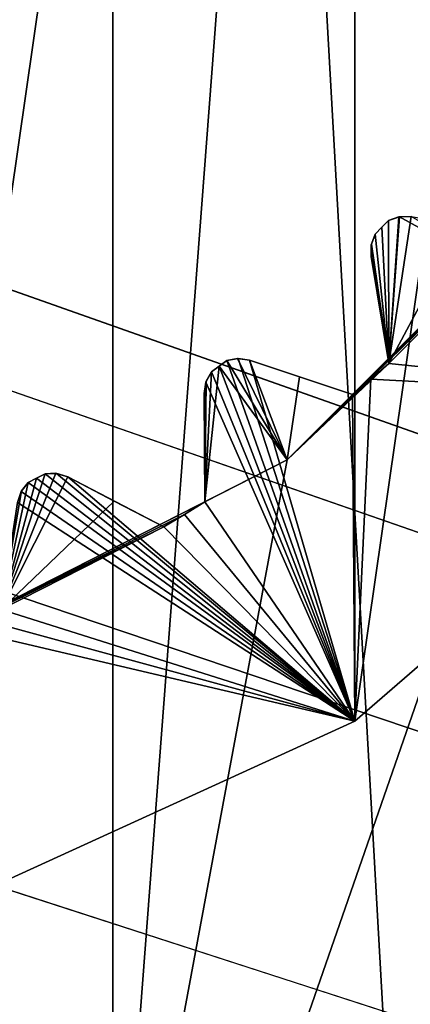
# Model space of a CAD drawing. Header units: millimetres. Extents: x -175 to 114, y -36 to 283.
# Tile 40 of 112: x 26.11 to 27.79, y -7.53 to -3.27. Entities that reach past the tile are written whole.
import ezdxf

# ---------------------------------------------------------------- set-up
doc = ezdxf.new("R2010")
doc.units = ezdxf.units.MM
doc.header["$LTSCALE"] = 65.185185
for name, color, linetype in [('1', 7, 'CONTINUOUS'), ('1158', 7, 'CONTINUOUS'), ('1159', 7, 'CONTINUOUS'), ('1160', 7, 'CONTINUOUS'), ('1204', 7, 'CONTINUOUS'), ('1205', 7, 'CONTINUOUS'), ('1206', 7, 'CONTINUOUS'), ('2', 7, 'CONTINUOUS'), ('30', 7, 'CONTINUOUS'), ('667', 7, 'CONTINUOUS'), ('852', 7, 'CONTINUOUS'), ('853', 7, 'CONTINUOUS'), ('854', 7, 'CONTINUOUS'), ('856', 7, 'CONTINUOUS'), ('861', 7, 'CONTINUOUS'), ('896', 7, 'CONTINUOUS'), ('897', 7, 'CONTINUOUS'), ('898', 7, 'CONTINUOUS'), ('899', 7, 'CONTINUOUS'), ('900', 7, 'CONTINUOUS'), ('901', 7, 'CONTINUOUS'), ('902', 7, 'CONTINUOUS'), ('903', 7, 'CONTINUOUS'), ('904', 7, 'CONTINUOUS')]:
    doc.layers.add(name, color=color, linetype=linetype)

msp = doc.modelspace()

# ---------------------------------------------------------------- linework, layer by layer
at = {"layer": '1', "linetype": 'CONTINUOUS'}
for points in [[(28.3621, 15.2434, 80), (26, -15.8035, 80), (25.1438, 15.9153, 80), (28.3621, 15.2434, 80)], [(29.1773, -14.9589, 80), (26, -15.8035, 80), (28.3621, 15.2434, 80), (29.1773, -14.9589, 80)]]:
    msp.add_3dface(points, dxfattribs=at)
at = {"layer": '1158', "linetype": 'CONTINUOUS'}
for points in [[(27.6427, -4.2009, 106), (27.6719, -4.1719, 106), (27.6427, -4.2009, 94), (27.6427, -4.2009, 106)], [(27.6719, -4.1719, 106), (27.6719, -4.1719, 94), (27.6427, -4.2009, 94), (27.6719, -4.1719, 106)], [(27.6719, -4.1719, 106), (27.7009, -4.1427, 106), (27.6719, -4.1719, 94), (27.6719, -4.1719, 106)], [(27.7009, -4.1427, 106), (27.7009, -4.1427, 94), (27.6719, -4.1719, 94), (27.7009, -4.1427, 106)]]:
    msp.add_3dface(points, dxfattribs=at)
at = {"layer": '1159', "linetype": 'CONTINUOUS'}
for points in [[(26.9679, -4.7732, 106), (27.0012, -4.7489, 106), (26.9679, -4.7732, 94), (26.9679, -4.7732, 106)], [(27.0012, -4.7489, 106), (27.0012, -4.7489, 94), (26.9679, -4.7732, 94), (27.0012, -4.7489, 106)], [(26.9345, -4.7973, 106), (26.9679, -4.7732, 106), (26.9345, -4.7973, 94), (26.9345, -4.7973, 106)], [(26.9679, -4.7732, 106), (26.9679, -4.7732, 94), (26.9345, -4.7973, 94), (26.9679, -4.7732, 106)]]:
    msp.add_3dface(points, dxfattribs=at)
at = {"layer": '1160', "linetype": 'CONTINUOUS'}
for points in [[(26.1785, -5.2569, 106), (26.2152, -5.2381, 106), (26.1785, -5.2569, 94), (26.1785, -5.2569, 106)], [(26.2152, -5.2381, 106), (26.2152, -5.2381, 94), (26.1785, -5.2569, 94), (26.2152, -5.2381, 106)], [(26.1418, -5.2755, 106), (26.1785, -5.2569, 106), (26.1418, -5.2755, 94), (26.1418, -5.2755, 106)], [(26.1785, -5.2569, 106), (26.1785, -5.2569, 94), (26.1418, -5.2755, 94), (26.1785, -5.2569, 106)]]:
    msp.add_3dface(points, dxfattribs=at)
at = {"layer": '1204', "linetype": 'CONTINUOUS'}
for points in [[(27.7009, -4.1427, 106), (27.7481, -4.126, 106), (27.7009, -4.1427, 94), (27.7009, -4.1427, 106)], [(27.7481, -4.126, 106), (27.7448, -4.1267, 93.9799), (27.7009, -4.1427, 94), (27.7481, -4.126, 106)], [(27.7481, -4.126, 106), (27.7983, -4.1258, 106), (27.7448, -4.1267, 93.9799), (27.7481, -4.126, 106)], [(27.7983, -4.1258, 106), (27.7983, -4.1258, 93.942), (27.7448, -4.1267, 93.9799), (27.7983, -4.1258, 106)]]:
    msp.add_3dface(points, dxfattribs=at)
at = {"layer": '1205', "linetype": 'CONTINUOUS'}
for points in [[(27.0012, -4.7489, 106), (27.0504, -4.7398, 106), (27.0012, -4.7489, 94), (27.0012, -4.7489, 106)], [(27.0504, -4.7398, 106), (27.0469, -4.7399, 93.9799), (27.0012, -4.7489, 94), (27.0504, -4.7398, 106)], [(27.0504, -4.7398, 106), (27.0999, -4.7474, 106), (27.0469, -4.7399, 93.9799), (27.0504, -4.7398, 106)], [(27.0999, -4.7474, 106), (27.0999, -4.7474, 93.942), (27.0469, -4.7399, 93.9799), (27.0999, -4.7474, 106)]]:
    msp.add_3dface(points, dxfattribs=at)
at = {"layer": '1206', "linetype": 'CONTINUOUS'}
for points in [[(26.2652, -5.2368, 106), (26.2618, -5.2364, 93.9799), (26.2152, -5.2381, 94), (26.2652, -5.2368, 106)], [(26.2152, -5.2381, 106), (26.2652, -5.2368, 106), (26.2152, -5.2381, 94), (26.2152, -5.2381, 106)], [(26.2652, -5.2368, 106), (26.3129, -5.2521, 106), (26.2618, -5.2364, 93.9799), (26.2652, -5.2368, 106)], [(26.3129, -5.2521, 106), (26.3129, -5.2521, 93.942), (26.2618, -5.2364, 93.9799), (26.3129, -5.2521, 106)]]:
    msp.add_3dface(points, dxfattribs=at)
at = {"layer": '2', "linetype": 'CONTINUOUS'}
for points in [[(113.25, -35.25, 92.5), (113.25, 35.25, 92.5), (-66.25, 35.25, 92.5), (113.25, -35.25, 92.5)], [(113.25, -35.25, 92.5), (-66.25, 35.25, 92.5), (-18.1198, 11.172, 92.5), (113.25, -35.25, 92.5)], [(-15.7687, 9.6947, 92.5), (113.25, -35.25, 92.5), (-18.1198, 11.172, 92.5), (-15.7687, 9.6947, 92.5)], [(-13.8053, 7.7313, 92.5), (113.25, -35.25, 92.5), (-15.7687, 9.6947, 92.5), (-13.8053, 7.7313, 92.5)], [(-12.328, 5.3802, 92.5), (113.25, -35.25, 92.5), (-13.8053, 7.7313, 92.5), (-12.328, 5.3802, 92.5)], [(-11.4109, 2.7593, 92.5), (113.25, -35.25, 92.5), (-12.328, 5.3802, 92.5), (-11.4109, 2.7593, 92.5)], [(-11.1, 0, 92.5), (113.25, -35.25, 92.5), (-11.4109, 2.7593, 92.5), (-11.1, 0, 92.5)], [(-11.4109, -2.7593, 92.5), (113.25, -35.25, 92.5), (-11.1, 0, 92.5), (-11.4109, -2.7593, 92.5)], [(-12.328, -5.3802, 92.5), (113.25, -35.25, 92.5), (-11.4109, -2.7593, 92.5), (-12.328, -5.3802, 92.5)], [(-13.8053, -7.7313, 92.5), (113.25, -35.25, 92.5), (-12.328, -5.3802, 92.5), (-13.8053, -7.7313, 92.5)]]:
    msp.add_3dface(points, dxfattribs=at)
at = {"layer": '30', "color": 7, "linetype": 'CONTINUOUS', "true_color": 0x21211a}
for points in [[(30, 32.75, 79.5), (10.7097, 9.6129, 79.5), (-45.75, -32.75, 79.5), (30, 32.75, 79.5)], [(-45.75, 32.75, 79.5), (30, 32.75, 79.5), (-45.75, -32.75, 79.5), (-45.75, 32.75, 79.5)], [(26, -32.75, 79.5), (38.3306, -6.0045, 79.5), (105.75, 32.75, 79.5), (26, -32.75, 79.5)], [(105.75, -32.75, 79.5), (26, -32.75, 79.5), (105.75, 32.75, 79.5), (105.75, -32.75, 79.5)], [(36.7903, -8.9089, 79.5), (38.3306, -6.0045, 79.5), (26, -32.75, 79.5), (36.7903, -8.9089, 79.5)]]:
    msp.add_3dface(points, dxfattribs=at)
at = {"layer": '667', "linetype": 'CONTINUOUS'}
for points in [[(26.5088, 13.2117, 110), (23.5, 13.55, 110), (26.5088, -13.2117, 110), (26.5088, 13.2117, 110)], [(26.5088, -13.2117, 110), (23.5, 13.55, 110), (23.5, -13.55, 110), (26.5088, -13.2117, 110)], [(27.97, 12.7915, 110), (26.5088, 13.2117, 110), (27.97, -12.7915, 110), (27.97, 12.7915, 110)], [(27.97, -12.7915, 110), (26.5088, 13.2117, 110), (26.5088, -13.2117, 110), (27.97, -12.7915, 110)]]:
    msp.add_3dface(points, dxfattribs=at)
at = {"layer": '852', "linetype": 'CONTINUOUS'}
for points in [[(27.5548, 6.3094, 108), (25.613, -7.1962, 108), (25.613, 7.1962, 108), (27.5548, 6.3094, 108)], [(27.5548, -6.3094, 108), (25.613, -7.1962, 108), (27.5548, 6.3094, 108), (27.5548, -6.3094, 108)], [(29.1681, 4.9114, 108), (27.5548, -6.3094, 108), (27.5548, 6.3094, 108), (29.1681, 4.9114, 108)], [(29.1681, -4.9114, 108), (27.5548, -6.3094, 108), (29.1681, 4.9114, 108), (29.1681, -4.9114, 108)]]:
    msp.add_3dface(points, dxfattribs=at)
at = {"layer": '853', "linetype": 'CONTINUOUS'}
for points in [[(27.5548, -6.3094, 108), (29.1681, -4.9114, 108), (27.5548, -6.3094, 106), (27.5548, -6.3094, 108)], [(27.5548, -6.3094, 106), (29.1681, -4.9114, 108), (29.1681, -4.9114, 106), (27.5548, -6.3094, 106)], [(25.613, -7.1962, 108), (27.5548, -6.3094, 108), (25.613, -7.1962, 106), (25.613, -7.1962, 108)], [(25.613, -7.1962, 106), (27.5548, -6.3094, 108), (27.5548, -6.3094, 106), (25.613, -7.1962, 106)]]:
    msp.add_3dface(points, dxfattribs=at)
at = {"layer": '854', "linetype": 'CONTINUOUS'}
for points in [[(27.7009, -4.1427, 106), (27.7022, -4.7607, 106), (27.7481, -4.126, 106), (27.7009, -4.1427, 106)], [(27.7022, -4.7607, 106), (29.1681, -4.9114, 106), (27.7481, -4.126, 106), (27.7022, -4.7607, 106)], [(27.7481, -4.126, 106), (29.1681, -4.9114, 106), (27.7983, -4.1258, 106), (27.7481, -4.126, 106)], [(27.6427, -4.2009, 106), (27.7022, -4.7607, 106), (27.6719, -4.1719, 106), (27.6427, -4.2009, 106)], [(27.6719, -4.1719, 106), (27.7022, -4.7607, 106), (27.7009, -4.1427, 106), (27.6719, -4.1719, 106)], [(27.626, -4.2481, 106), (27.7022, -4.7607, 106), (27.6427, -4.2009, 106), (27.626, -4.2481, 106)], [(27.6258, -4.2983, 106), (27.7022, -4.7607, 106), (27.626, -4.2481, 106), (27.6258, -4.2983, 106)], [(26.9679, -4.7732, 106), (27.5548, -6.3094, 106), (27.0012, -4.7489, 106), (26.9679, -4.7732, 106)], [(27.0012, -4.7489, 106), (27.5548, -6.3094, 106), (27.0504, -4.7398, 106), (27.0012, -4.7489, 106)], [(27.0504, -4.7398, 106), (27.5548, -6.3094, 106), (27.0999, -4.7474, 106), (27.0504, -4.7398, 106)], [(27.0999, -4.7474, 106), (27.5548, -6.3094, 106), (27.5447, -4.8952, 106), (27.0999, -4.7474, 106)], [(27.624, -4.8286, 106), (29.1681, -4.9114, 106), (27.7022, -4.7607, 106), (27.624, -4.8286, 106)], [(26.9107, -4.8413, 106), (27.5548, -6.3094, 106), (26.9345, -4.7973, 106), (26.9107, -4.8413, 106)], [(26.9345, -4.7973, 106), (27.5548, -6.3094, 106), (26.9679, -4.7732, 106), (26.9345, -4.7973, 106)], [(26.9026, -4.8908, 106), (26.9057, -5.3595, 106), (26.9107, -4.8413, 106), (26.9026, -4.8908, 106)], [(26.9057, -5.3595, 106), (27.5548, -6.3094, 106), (26.9107, -4.8413, 106), (26.9057, -5.3595, 106)], [(27.5447, -4.8952, 106), (27.5548, -6.3094, 106), (27.624, -4.8286, 106), (27.5447, -4.8952, 106)], [(27.5548, -6.3094, 106), (29.1681, -4.9114, 106), (27.624, -4.8286, 106), (27.5548, -6.3094, 106)], [(26.1785, -5.2569, 106), (27.5548, -6.3094, 106), (26.2152, -5.2381, 106), (26.1785, -5.2569, 106)], [(26.2152, -5.2381, 106), (27.5548, -6.3094, 106), (26.2652, -5.2368, 106), (26.2152, -5.2381, 106)], [(26.2652, -5.2368, 106), (27.5548, -6.3094, 106), (26.3129, -5.2521, 106), (26.2652, -5.2368, 106)], [(26.1113, -5.3153, 106), (27.5548, -6.3094, 106), (26.1418, -5.2755, 106), (26.1113, -5.3153, 106)], [(26.1418, -5.2755, 106), (27.5548, -6.3094, 106), (26.1785, -5.2569, 106), (26.1418, -5.2755, 106)], [(26.3129, -5.2521, 106), (27.5548, -6.3094, 106), (26.7291, -5.4676, 106), (26.3129, -5.2521, 106)], [(26.0957, -5.3628, 106), (27.5548, -6.3094, 106), (26.1113, -5.3153, 106), (26.0957, -5.3628, 106)], [(26.0254, -5.8262, 106), (27.5548, -6.3094, 106), (26.0957, -5.3628, 106), (26.0254, -5.8262, 106)], [(26.8179, -5.4143, 106), (27.5548, -6.3094, 106), (26.9057, -5.3595, 106), (26.8179, -5.4143, 106)], [(26.7291, -5.4676, 106), (27.5548, -6.3094, 106), (26.8179, -5.4143, 106), (26.7291, -5.4676, 106)], [(25.93, -5.8666, 106), (27.5548, -6.3094, 106), (26.0254, -5.8262, 106), (25.93, -5.8666, 106)], [(25.8341, -5.9055, 106), (27.5548, -6.3094, 106), (25.93, -5.8666, 106), (25.8341, -5.9055, 106)], [(25.613, -7.1962, 106), (27.5548, -6.3094, 106), (25.8341, -5.9055, 106), (25.613, -7.1962, 106)]]:
    msp.add_3dface(points, dxfattribs=at)
at = {"layer": '856', "linetype": 'CONTINUOUS'}
for points in [[(28.7282, -9.9613, 93.5), (26.1924, -10.9231, 93.5), (28.6778, -3.7618, 93.5), (28.7282, -9.9613, 93.5)], [(28.6778, -3.7618, 93.5), (26.1924, -10.9231, 93.5), (27.2619, -5.1777, 93.5), (28.6778, -3.7618, 93.5)], [(27.2619, -5.1777, 93.5), (26.1924, -10.9231, 93.5), (25.4778, -6.0867, 93.5), (27.2619, -5.1777, 93.5)], [(26.1924, -10.9231, 93.5), (23.5, -11.25, 93.5), (25.4778, -6.0867, 93.5), (26.1924, -10.9231, 93.5)]]:
    msp.add_3dface(points, dxfattribs=at)
at = {"layer": '861', "linetype": 'CONTINUOUS'}
for points in [[(28.6778, -3.7618, 93.5), (27.2619, -5.1777, 93.5), (28.3952, -4.0447, 93.55), (28.6778, -3.7618, 93.5)], [(28.3952, -4.0447, 93.55), (27.2619, -5.1777, 93.5), (28.3286, -4.124, 93.55), (28.3952, -4.0447, 93.55)], [(28.3286, -4.124, 93.55), (27.2619, -5.1777, 93.5), (28.2607, -4.2022, 93.55), (28.3286, -4.124, 93.55)], [(27.7009, -4.1427, 94), (27.7448, -4.1267, 93.9799), (27.7022, -4.7607, 93.55), (27.7009, -4.1427, 94)], [(27.7983, -4.1258, 93.942), (28.0221, -4.1628, 93.7536), (27.7022, -4.7607, 93.55), (27.7983, -4.1258, 93.942)], [(27.7448, -4.1267, 93.9799), (27.7983, -4.1258, 93.942), (27.7022, -4.7607, 93.55), (27.7448, -4.1267, 93.9799)], [(27.6427, -4.2009, 94), (27.6719, -4.1719, 94), (27.7022, -4.7607, 93.55), (27.6427, -4.2009, 94)], [(27.6719, -4.1719, 94), (27.7009, -4.1427, 94), (27.7022, -4.7607, 93.55), (27.6719, -4.1719, 94)], [(28.0221, -4.1628, 93.7536), (28.2607, -4.2022, 93.55), (27.7022, -4.7607, 93.55), (28.0221, -4.1628, 93.7536)], [(28.2607, -4.2022, 93.55), (27.2619, -5.1777, 93.5), (27.7022, -4.7607, 93.55), (28.2607, -4.2022, 93.55)], [(27.6267, -4.2447, 93.9799), (27.6427, -4.2009, 94), (27.7022, -4.7607, 93.55), (27.6267, -4.2447, 93.9799)], [(27.6258, -4.2983, 93.942), (27.6267, -4.2447, 93.9799), (27.7022, -4.7607, 93.55), (27.6258, -4.2983, 93.942)], [(27.6628, -4.5222, 93.7535), (27.6258, -4.2983, 93.942), (27.7022, -4.7607, 93.55), (27.6628, -4.5222, 93.7535)], [(27.0012, -4.7489, 94), (27.2619, -5.1777, 93.5), (26.9679, -4.7732, 94), (27.0012, -4.7489, 94)], [(27.0469, -4.7399, 93.9799), (27.2619, -5.1777, 93.5), (27.0012, -4.7489, 94), (27.0469, -4.7399, 93.9799)], [(27.0999, -4.7474, 93.942), (27.2619, -5.1777, 93.5), (27.0469, -4.7399, 93.9799), (27.0999, -4.7474, 93.942)], [(27.3153, -4.819, 93.7536), (27.2619, -5.1777, 93.5), (27.0999, -4.7474, 93.942), (27.3153, -4.819, 93.7536)], [(27.7022, -4.7607, 93.55), (27.2619, -5.1777, 93.5), (27.624, -4.8286, 93.55), (27.7022, -4.7607, 93.55)], [(26.9679, -4.7732, 94), (27.2619, -5.1777, 93.5), (26.9057, -5.3595, 93.55), (26.9679, -4.7732, 94)], [(26.9345, -4.7973, 94), (26.9679, -4.7732, 94), (26.9057, -5.3595, 93.55), (26.9345, -4.7973, 94)], [(26.9118, -4.838, 93.9799), (26.9345, -4.7973, 94), (26.9057, -5.3595, 93.55), (26.9118, -4.838, 93.9799)], [(26.9026, -4.8908, 93.942), (26.9118, -4.838, 93.9799), (26.9057, -5.3595, 93.55), (26.9026, -4.8908, 93.942)], [(27.5447, -4.8952, 93.55), (27.2619, -5.1777, 93.5), (27.3153, -4.819, 93.7536), (27.5447, -4.8952, 93.55)], [(27.624, -4.8286, 93.55), (27.2619, -5.1777, 93.5), (27.5447, -4.8952, 93.55), (27.624, -4.8286, 93.55)], [(26.9041, -5.1177, 93.7535), (26.9026, -4.8908, 93.942), (26.9057, -5.3595, 93.55), (26.9041, -5.1177, 93.7535)], [(27.2619, -5.1777, 93.5), (25.4778, -6.0867, 93.5), (26.9057, -5.3595, 93.55), (27.2619, -5.1777, 93.5)], [(26.2618, -5.2364, 93.9799), (26.3129, -5.2521, 93.942), (26.0254, -5.8262, 93.55), (26.2618, -5.2364, 93.9799)], [(26.2152, -5.2381, 94), (26.2618, -5.2364, 93.9799), (26.0254, -5.8262, 93.55), (26.2152, -5.2381, 94)], [(26.1785, -5.2569, 94), (26.2152, -5.2381, 94), (26.0254, -5.8262, 93.55), (26.1785, -5.2569, 94)], [(26.3129, -5.2521, 93.942), (26.5144, -5.3565, 93.7536), (26.0254, -5.8262, 93.55), (26.3129, -5.2521, 93.942)], [(26.1418, -5.2755, 94), (26.1785, -5.2569, 94), (26.0254, -5.8262, 93.55), (26.1418, -5.2755, 94)], [(26.113, -5.3122, 93.9799), (26.1418, -5.2755, 94), (26.0254, -5.8262, 93.55), (26.113, -5.3122, 93.9799)], [(26.0957, -5.3628, 93.942), (26.113, -5.3122, 93.9799), (26.0254, -5.8262, 93.55), (26.0957, -5.3628, 93.942)], [(26.9057, -5.3595, 93.55), (25.4778, -6.0867, 93.5), (26.8179, -5.4143, 93.55), (26.9057, -5.3595, 93.55)], [(26.5144, -5.3565, 93.7536), (26.7291, -5.4676, 93.55), (26.0254, -5.8262, 93.55), (26.5144, -5.3565, 93.7536)], [(26.8179, -5.4143, 93.55), (25.4778, -6.0867, 93.5), (26.7291, -5.4676, 93.55), (26.8179, -5.4143, 93.55)], [(26.7291, -5.4676, 93.55), (25.4778, -6.0867, 93.5), (26.0254, -5.8262, 93.55), (26.7291, -5.4676, 93.55)]]:
    msp.add_3dface(points, dxfattribs=at)
at = {"layer": '896', "linetype": 'CONTINUOUS'}
for points in [[(27.626, -4.2481, 106), (27.6427, -4.2009, 106), (27.6267, -4.2447, 93.9799), (27.626, -4.2481, 106)], [(27.6427, -4.2009, 106), (27.6427, -4.2009, 94), (27.6267, -4.2447, 93.9799), (27.6427, -4.2009, 106)], [(27.626, -4.2481, 106), (27.6267, -4.2447, 93.9799), (27.6258, -4.2983, 93.942), (27.626, -4.2481, 106)], [(27.6258, -4.2983, 106), (27.626, -4.2481, 106), (27.6258, -4.2983, 93.942), (27.6258, -4.2983, 106)]]:
    msp.add_3dface(points, dxfattribs=at)
at = {"layer": '897', "linetype": 'CONTINUOUS'}
for points in [[(27.7022, -4.7607, 106), (27.6258, -4.2983, 106), (27.6258, -4.2983, 93.942), (27.7022, -4.7607, 106)], [(27.7022, -4.7607, 106), (27.6258, -4.2983, 93.942), (27.6628, -4.5222, 93.7535), (27.7022, -4.7607, 106)], [(27.7022, -4.7607, 106), (27.6628, -4.5222, 93.7535), (27.7022, -4.7607, 93.55), (27.7022, -4.7607, 106)]]:
    msp.add_3dface(points, dxfattribs=at)
at = {"layer": '898', "linetype": 'CONTINUOUS'}
for points in [[(27.624, -4.8286, 106), (27.7022, -4.7607, 106), (27.624, -4.8286, 93.55), (27.624, -4.8286, 106)], [(27.7022, -4.7607, 106), (27.7022, -4.7607, 93.55), (27.624, -4.8286, 93.55), (27.7022, -4.7607, 106)], [(27.5447, -4.8952, 106), (27.624, -4.8286, 106), (27.5447, -4.8952, 93.55), (27.5447, -4.8952, 106)], [(27.624, -4.8286, 106), (27.624, -4.8286, 93.55), (27.5447, -4.8952, 93.55), (27.624, -4.8286, 106)]]:
    msp.add_3dface(points, dxfattribs=at)
at = {"layer": '899', "linetype": 'CONTINUOUS'}
for points in [[(27.0999, -4.7474, 106), (27.5447, -4.8952, 106), (27.5447, -4.8952, 93.55), (27.0999, -4.7474, 106)], [(27.0999, -4.7474, 106), (27.5447, -4.8952, 93.55), (27.3153, -4.819, 93.7536), (27.0999, -4.7474, 106)], [(27.0999, -4.7474, 106), (27.3153, -4.819, 93.7536), (27.0999, -4.7474, 93.942), (27.0999, -4.7474, 106)]]:
    msp.add_3dface(points, dxfattribs=at)
at = {"layer": '900', "linetype": 'CONTINUOUS'}
for points in [[(26.9107, -4.8413, 106), (26.9345, -4.7973, 106), (26.9118, -4.838, 93.9799), (26.9107, -4.8413, 106)], [(26.9345, -4.7973, 106), (26.9345, -4.7973, 94), (26.9118, -4.838, 93.9799), (26.9345, -4.7973, 106)], [(26.9107, -4.8413, 106), (26.9118, -4.838, 93.9799), (26.9026, -4.8908, 93.942), (26.9107, -4.8413, 106)], [(26.9026, -4.8908, 106), (26.9107, -4.8413, 106), (26.9026, -4.8908, 93.942), (26.9026, -4.8908, 106)]]:
    msp.add_3dface(points, dxfattribs=at)
at = {"layer": '901', "linetype": 'CONTINUOUS'}
for points in [[(26.9057, -5.3595, 106), (26.9026, -4.8908, 106), (26.9026, -4.8908, 93.942), (26.9057, -5.3595, 106)], [(26.9057, -5.3595, 106), (26.9026, -4.8908, 93.942), (26.9041, -5.1177, 93.7535), (26.9057, -5.3595, 106)], [(26.9057, -5.3595, 106), (26.9041, -5.1177, 93.7535), (26.9057, -5.3595, 93.55), (26.9057, -5.3595, 106)]]:
    msp.add_3dface(points, dxfattribs=at)
at = {"layer": '902', "linetype": 'CONTINUOUS'}
for points in [[(26.8179, -5.4143, 106), (26.9057, -5.3595, 106), (26.8179, -5.4143, 93.55), (26.8179, -5.4143, 106)], [(26.9057, -5.3595, 106), (26.9057, -5.3595, 93.55), (26.8179, -5.4143, 93.55), (26.9057, -5.3595, 106)], [(26.7291, -5.4676, 106), (26.8179, -5.4143, 106), (26.7291, -5.4676, 93.55), (26.7291, -5.4676, 106)], [(26.8179, -5.4143, 106), (26.8179, -5.4143, 93.55), (26.7291, -5.4676, 93.55), (26.8179, -5.4143, 106)]]:
    msp.add_3dface(points, dxfattribs=at)
at = {"layer": '903', "linetype": 'CONTINUOUS'}
for points in [[(26.3129, -5.2521, 106), (26.7291, -5.4676, 106), (26.7291, -5.4676, 93.55), (26.3129, -5.2521, 106)], [(26.3129, -5.2521, 106), (26.7291, -5.4676, 93.55), (26.5144, -5.3565, 93.7536), (26.3129, -5.2521, 106)], [(26.3129, -5.2521, 106), (26.5144, -5.3565, 93.7536), (26.3129, -5.2521, 93.942), (26.3129, -5.2521, 106)]]:
    msp.add_3dface(points, dxfattribs=at)
at = {"layer": '904', "linetype": 'CONTINUOUS'}
for points in [[(26.1113, -5.3153, 106), (26.1418, -5.2755, 106), (26.113, -5.3122, 93.9799), (26.1113, -5.3153, 106)], [(26.1418, -5.2755, 106), (26.1418, -5.2755, 94), (26.113, -5.3122, 93.9799), (26.1418, -5.2755, 106)], [(26.1113, -5.3153, 106), (26.113, -5.3122, 93.9799), (26.0957, -5.3628, 93.942), (26.1113, -5.3153, 106)], [(26.0957, -5.3628, 106), (26.1113, -5.3153, 106), (26.0957, -5.3628, 93.942), (26.0957, -5.3628, 106)]]:
    msp.add_3dface(points, dxfattribs=at)

doc.saveas('drawing.dxf')
